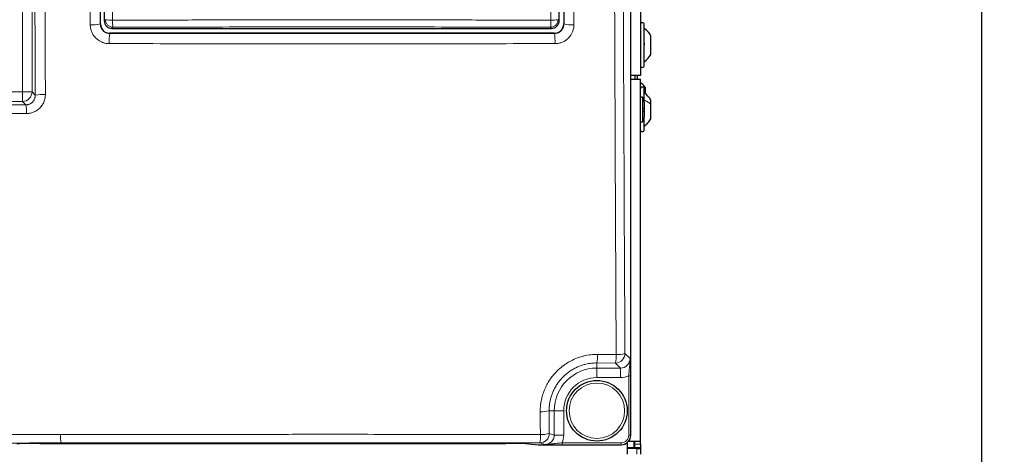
# Paper-space layout 'Blatt3' of a CAD drawing. Header units: millimetres. Extents: x 5 to 418, y 2 to 292.
# Tile 16 of 83: x 109 to 152, y 122 to 141. Entities that reach past the tile are written whole.
import ezdxf

# ---------------------------------------------------------------- set-up
doc = ezdxf.new("R2010")
doc.units = ezdxf.units.MM
doc.layers.add('SLD-0', color=7, linetype='Continuous')
doc.styles.add('SLDTEXTSTYLE0', font='TXT', dxfattribs={"width": 0.605})
doc.dimstyles.new('SLDDIMSTYLE2', dxfattribs={"dimtxt": 3.5, "dimasz": 3.302, "dimexe": 0, "dimexo": 0.0625, "dimgap": 0.875, "dimtad": 1, "dimdec": 1, "dimlfac": 6, "dimrnd": 1e-09, "dimzin": 12, "dimdsep": 46, "dimtxsty": 'SLDTEXTSTYLE0', "dimsah": 1, "dimcen": 0.09, "dimadec": 0, "dimazin": 3, "dimtfac": 1, "dimtofl": 0, "dimtmove": 0, "dimatfit": 3, "dimfxl": 1, "dimfrac": 2, "dimtolj": 1, "dimtzin": 12, "dimarcsym": 0})

# ---------------------------------------------------------------- blocks, each defined once
blk = doc.blocks.new('_D_20')
at = {"layer": 'SLD-0', "color": 7}
for p, q in [((134.355, 242.06), (152.186, 242.06)), ((151.186, 242.06), (151.186, 87.665)), ((127.161, 87.665), (152.186, 87.665))]:
    blk.add_line(p, q, dxfattribs=at)
for centre, start, end in [((148.5, 165.506), 63.4349, 116.5651), ((148.5, 164.218), 243.4349, 296.5651)]:
    blk.add_arc(centre, 6.006, start, end, dxfattribs=at)
for points in [[(151.186, 242.06), (150.678, 238.758), (151.694, 238.758)], [(151.186, 87.665), (151.694, 90.967), (150.678, 90.967)]]:
    blk.add_solid(points, dxfattribs=at)
at = {"layer": 'SLD-0', "color": 7, "insert": (146.674, 158.847), "char_height": 3.5, "attachment_point": 1, "rotation": 90, "style": 'SLDTEXTSTYLE0'}
blk.add_mtext('926,4', dxfattribs=at)

psp = doc.layouts.new('Blatt3')

# ---------------------------------------------------------------- linework, layer by layer
at = {"color": 7, "linetype": 'Continuous', "lineweight": 18}
for p, q in [((135.7608, 122.8883), (135.7608, 208.7153)), ((109.0186, 137.988), (109.0186, 172.6152)), ((109.4347, 172.6152), (109.4347, 137.988)), ((112.6131, 141.118), (112.6616, 141.1666)), ((132.5645, 141.1666), (132.6131, 141.118)), ((112.4387, 140.9774), (112.4449, 140.9836)), ((112.9945, 140.8337), (112.9459, 140.7851)), ((132.2802, 140.7851), (132.2316, 140.8337)), ((132.8146, 140.9836), (132.8207, 140.9774)), ((112.8615, 140.567), (112.8555, 140.561)), ((132.404, 140.561), (132.3979, 140.567)), ((82.5242, 137.988), (109.0186, 137.988)), ((109.4347, 137.988), (109.0186, 137.988)), ((109.0186, 137.5719), (109.0186, 137.988)), ((109.4347, 137.988), (109.5779, 137.8448)), ((109.0186, 137.5719), (82.5242, 137.5719)), ((109.1681, 137.4223), (109.0186, 137.5719)), ((134.3005, 126.4454), (135.1205, 126.4422)), ((135.5055, 126.4838), (135.7289, 126.2604)), ((135.0894, 126.0677), (134.2714, 126.0708)), ((134.2714, 126.0708), (134.2714, 125.8443)), ((135.3128, 125.8443), (135.0894, 126.0677)), ((134.2714, 125.8443), (135.3128, 125.8443)), ((134.2714, 125.8443), (134.2714, 125.4282)), ((135.3128, 125.8443), (135.3128, 125.4282)), ((135.3128, 125.4282), (134.2714, 125.4282)), ((135.7537, 125.5089), (135.6705, 125.5089)), ((135.6705, 122.8907), (135.6705, 125.5089)), ((135.7537, 125.5089), (135.7537, 122.8907)), ((132.1744, 123.9685), (132.18, 122.9708)), ((132.1744, 123.9685), (132.3955, 123.9685)), ((132.3955, 122.899), (132.3955, 123.9685)), ((132.3955, 123.9685), (132.8116, 123.9685)), ((132.8116, 123.9685), (132.8116, 122.899)), ((132.18, 122.9708), (132.3955, 122.899)), ((131.9779, 122.4829), (131.7639, 122.5542)), ((132.3955, 122.899), (132.8116, 122.899)), ((132.7384, 122.4743), (132.7384, 122.5576)), ((132.7384, 122.5576), (135.337, 122.5576)), ((135.337, 122.4743), (135.337, 122.5576)), ((135.7537, 122.8907), (135.6705, 122.8907)), ((135.7537, 122.8907), (135.7608, 122.8883)), ((131.2789, 122.5123), (131.6867, 122.472)), ((131.6867, 122.472), (131.6834, 122.4721)), ((135.337, 122.4743), (132.7384, 122.4743)), ((135.344, 122.472), (135.337, 122.4743)), ((135.9381, 122.5018), (136.1881, 122.5018)), ((136.0214, 122.0518), (136.0214, 122.3018))]:
    psp.add_line(p, q, dxfattribs=at)
at = {"color": 7, "linetype": 'Continuous', "lineweight": 25}
for p, q in [((135.7609, 122.8883), (135.7609, 208.7153)), ((136.1881, 186.2185), (136.1881, 138.7185)), ((112.4449, 140.9836), (112.4449, 175.7033)), ((132.8146, 175.7033), (132.8146, 140.9836)), ((112.6131, 163.7243), (112.6131, 141.118)), ((132.6131, 141.118), (132.6131, 163.7243)), ((112.9459, 140.7851), (132.2802, 140.7851)), ((136.3547, 139.1518), (136.3547, 140.9518)), ((132.3979, 140.567), (112.8615, 140.567)), ((136.6464, 140.4616), (136.6464, 140.4633)), ((136.6464, 139.6393), (136.6464, 140.4616)), ((136.1881, 138.7185), (135.7609, 138.7185)), ((135.7609, 138.5518), (136.1881, 138.5518)), ((135.9381, 138.7185), (135.9381, 138.5518)), ((136.0547, 138.6935), (136.0516, 138.7185)), ((136.0547, 138.5518), (136.0547, 138.6935)), ((136.1881, 122.6351), (136.1881, 138.5518)), ((136.3547, 137.7177), (136.3547, 138.1185)), ((136.4047, 137.9148), (136.4047, 138.1723)), ((136.2714, 137.7626), (136.1881, 137.7626)), ((136.2714, 137.7626), (136.2714, 136.6743)), ((136.3547, 137.5406), (136.3547, 137.7177)), ((136.3547, 137.5422), (136.3547, 136.8948)), ((136.6464, 137.4473), (136.6464, 137.631)), ((136.6464, 136.806), (136.6464, 137.4473)), ((136.3547, 136.3185), (136.3547, 136.8948)), ((136.1881, 136.6743), (136.2714, 136.6743)), ((109.7816, 122.5272), (130.2612, 122.5272)), ((135.6047, 122.5635), (135.6047, 122.0518)), ((135.6749, 122.6351), (136.1881, 122.6351)), ((135.7608, 122.8883), (135.7609, 122.8883)), ((135.9047, 122.3518), (135.9047, 122.6351)), ((135.9381, 122.5018), (135.9381, 122.6351)), ((136.1881, 122.5018), (136.1881, 122.6351)), ((131.2756, 122.5125), (131.6834, 122.4721)), ((131.2789, 122.5123), (131.2756, 122.5125)), ((131.6867, 122.472), (135.344, 122.472)), ((135.6047, 122.3518), (135.9047, 122.3518)), ((136.0214, 122.3018), (135.6047, 122.3018)), ((135.9047, 122.3518), (135.9047, 122.3018)), ((135.9381, 122.3351), (135.9381, 122.5018)), ((136.1881, 122.3351), (135.9381, 122.3351)), ((135.9381, 122.3351), (135.9381, 122.3018)), ((136.0214, 122.3018), (136.1881, 122.3018)), ((136.1881, 122.5018), (136.1881, 122.3351)), ((136.1881, 122.3351), (136.1881, 122.3018)), ((136.1881, 122.3018), (136.1881, 122.0518))]:
    psp.add_line(p, q, dxfattribs=at)
psp.add_circle((134.2714, 123.9685), 1.3333, dxfattribs=at)
at = {"color": 7, "linetype": 'Continuous', "lineweight": 18}
psp.add_circle((134.2714, 123.9685), 1.2195, dxfattribs=at)
for centre, radius, start, end in [((112.9107, 142.4498), 1.3071, 259.01521, 272.81826), ((112.9956, 141.1676), 0.3339, 180.1836, 269.8164), ((114.447, 141.0809), 1.4734, 177.53897, 189.65999), ((132.2306, 141.1676), 0.3339, 270.1836, 359.8164), ((130.7791, 141.0809), 1.4734, 350.34001, 2.46103), ((132.3154, 142.4498), 1.3071, 267.18174, 280.98479), ((112.1062, 142.6022), 1.6585, 266.17182, 281.56481), ((133.1532, 142.6022), 1.6585, 258.43519, 273.82818), ((114.8674, 140.2264), 2.0396, 170.55824, 183.16692), ((130.392, 140.2264), 2.0396, 356.83308, 9.44176), ((109.0173, 137.9893), 0.4174, 270.1836, 359.8164), ((109.9201, 136.2156), 1.6647, 86.47423, 101.86296), ((107.5437, 137.1163), 1.653, 357.32976, 10.66819), ((132.8214, 126.3717), 1.4809, 348.27773, 2.85154), ((135.0881, 126.4851), 0.4174, 270.1836, 359.8164), ((133.7354, 126.3687), 1.3871, 347.46849, 3.0406), ((135.1975, 127.5332), 1.0937, 265.96218, 286.35612), ((134.2714, 123.9685), 1.8759, 90, 180), ((134.2714, 123.9685), 1.4598, 90, 180), ((131.8612, 124.9967), 1.0748, 265.72191, 286.93935), ((131.7632, 122.971), 0.4168, 270.09622, 359.97363), ((131.8668, 123.98), 1.0567, 265.6515, 287.24077), ((112.0088, 122.8417), 1.3273, 176.4728, 192.64469), ((130.0724, 122.8444), 1.7162, 350.26371, 2.73596)]:
    psp.add_arc(centre, radius, start, end, dxfattribs=at)
at = {"color": 7, "linetype": 'Continuous', "lineweight": 25}
for centre, radius, start, end in [((136.2714, 140.9518), 0.0833, 360, 180), ((135.8098, 140.1068), 0.9583, 304.65152, 330.8011), ((136.2714, 139.1518), 0.0833, 180, 0), ((136.2714, 138.1185), 0.0833, 360, 180), ((136.0214, 137.5422), 0.3333, 0, 41.40962), ((135.8098, 137.1635), 0.9583, 29.1989, 55.34848), ((136.0214, 136.8948), 0.3333, 318.59038, 0), ((136.2714, 136.3185), 0.0833, 180, 0), ((131.6867, 122.5053), 0.0333, 264.34656, 270)]:
    psp.add_arc(centre, radius, start, end, dxfattribs=at)
for centre, major_axis, ratio, start_param, end_param in [((112.8617, 140.9837), (0.2948, 0.2948), 0.9995737, 2.3563468, 3.9268385), ((112.9469, 141.1189), (-0.2363, -0.2363), 0.9972647, 5.4991567, 7.0672139), ((132.2793, 141.1189), (0.2363, -0.2363), 0.9972647, 5.4991567, 7.0672139), ((132.3978, 140.9837), (-0.2948, 0.2948), 0.9995737, 2.3563468, 3.9268385), ((109.7816, 122.5092), (1.0333, 0), 0.0174551, 1.5707963, 2.9670597), ((130.2612, 122.5092), (1.0333, 0), 0.0174551, 0.1745329, 1.5707963), ((135.3437, 122.8887), (0.3958, -0.1318), 0.9987209, 5.0343527, 6.6042357)]:
    psp.add_ellipse(centre, major_axis=major_axis, ratio=ratio, start_param=start_param, end_param=end_param, dxfattribs=at)
at = {"color": 7, "linetype": 'Continuous', "lineweight": 18}
for centre, major_axis, ratio, start_param, end_param in [((135.3105, 126.2627), (0.297, -0.297), 0.9918461, 5.4991567, 7.0672139), ((135.3105, 126.2627), (0.5909, -0.5909), 0.9972647, 5.4991567, 5.9424634), ((131.9772, 122.8997), (0.3971, -0.1323), 0.9954497, 5.0343527, 6.6042357), ((131.9772, 122.8997), (0.7918, -0.2637), 0.9984779, 6.182178, 6.6042357), ((135.3367, 122.891), (-0.3167, 0.1055), 0.9984779, 1.8927601, 3.462643), ((135.3367, 122.891), (0.3957, -0.1318), 0.9990857, 5.0343527, 6.6042357)]:
    psp.add_ellipse(centre, major_axis=major_axis, ratio=ratio, start_param=start_param, end_param=end_param, dxfattribs=at)
for points, knots in [([(109.5779, 137.8448), (109.5727, 139.1631), (109.5543, 143.8022), (109.5288, 151.7574), (109.5158, 158.4001), (109.5092, 161.7149)], [0, 0, 0, 0, 0.165898, 0.5837783, 1, 1, 1, 1]), ([(109.954, 161.7282), (109.9605, 158.4161), (109.9735, 151.7787), (109.9989, 143.8298), (110.0173, 139.1944), (110.0225, 137.8772)], [0, 0, 0, 0, 0.4162214, 0.8341019, 1, 1, 1, 1]), ([(111.9955, 140.9474), (111.9918, 144.131), (111.9841, 150.6401), (111.9788, 157.5674), (111.9766, 161.3076), (111.9763, 161.7168)], [0, 0, 0, 0, 0.4602117, 0.9409488, 1, 1, 1, 1]), ([(112.4199, 161.7301), (112.4201, 161.3213), (112.4222, 157.584), (112.4274, 150.6623), (112.435, 144.1584), (112.4387, 140.9774)], [0, 0, 0, 0, 0.0590511, 0.5397878, 1, 1, 1, 1]), ([(113.0265, 161.7675), (113.0261, 161.5454), (113.0245, 160.4347), (113.0168, 155.7702), (113.0017, 149.1153), (112.9824, 143.3555), (112.975, 141.1442)], [0, 0, 0, 0, 0.0322876, 0.1614382, 0.6780666, 1, 1, 1, 1]), ([(132.2512, 141.1442), (132.2504, 141.3659), (132.2465, 142.4745), (132.2309, 147.132), (132.2128, 153.7841), (132.2033, 159.5528), (132.1997, 161.7675)], [0, 0, 0, 0, 0.0322876, 0.1614382, 0.6780666, 1, 1, 1, 1]), ([(132.8207, 140.9774), (132.8208, 141.049), (132.823, 142.7814), (132.827, 146.176), (132.8321, 151.2605), (132.8364, 156.4452), (132.8385, 159.9684), (132.8396, 161.7301)], [0, 0, 0, 0, 0.0103671, 0.2507247, 0.4911046, 0.7455391, 1, 1, 1, 1]), ([(133.2832, 161.7168), (133.2808, 158.1909), (133.2762, 151.2624), (133.268, 144.3447), (133.264, 140.9474)], [0, 0, 0, 0, 0.5088958, 1, 1, 1, 1]), ([(135.1205, 126.4422), (135.1114, 128.2246), (135.0853, 133.3241), (135.0502, 141.7547), (135.0176, 151.7346), (135.0045, 158.3959), (134.9979, 161.7265)], [0, 0, 0, 0, 0.15190579, 0.43460374, 0.71730167, 1, 1, 1, 1]), ([(135.3828, 161.7398), (135.3893, 158.4118), (135.4025, 151.7559), (135.4352, 141.7839), (135.4703, 133.3601), (135.4964, 128.2648), (135.5055, 126.4838)], [0, 0, 0, 0, 0.2826981, 0.5653962, 0.8480943, 1, 1, 1, 1]), ([(112.975, 141.1442), (113.1968, 141.1449), (114.3061, 141.1482), (116.3041, 141.1531), (118.97, 141.1573), (121.6378, 141.1593), (124.307, 141.159), (126.9664, 141.1564), (129.6151, 141.1517), (131.3724, 141.1467), (132.2512, 141.1442)], [0, 0, 0, 0, 0.0345653, 0.1728308, 0.3110963, 0.4493987, 0.587812, 0.7262622, 0.8631132, 1, 1, 1, 1]), ([(111.9955, 140.9474), (111.9966, 140.9166), (111.9986, 140.8545), (112.0175, 140.7476), (112.0516, 140.6397), (112.0929, 140.5555), (112.141, 140.4753), (112.1975, 140.4001), (112.2643, 140.3341), (112.3272, 140.2817), (112.3847, 140.2414), (112.4563, 140.2016), (112.5103, 140.1773), (112.5546, 140.1607), (112.5988, 140.1462), (112.6551, 140.1316), (112.7244, 140.1197), (112.7834, 140.1144), (112.8191, 140.1139), (112.831, 140.1137)], [0, 0, 0, 0, 0.0708212, 0.1423118, 0.2481691, 0.329101, 0.3563893, 0.462315, 0.5433014, 0.5706082, 0.6498134, 0.7034717, 0.7579079, 0.7852573, 0.8116075, 0.864524, 0.9181973, 0.9726452, 1, 1, 1, 1]), ([(112.8555, 140.561), (112.844, 140.5613), (112.8211, 140.5618), (112.7865, 140.5664), (112.7519, 140.5737), (112.7182, 140.584), (112.6857, 140.5969), (112.6545, 140.6125), (112.6243, 140.6309), (112.5864, 140.6585), (112.5522, 140.6908), (112.5225, 140.7269), (112.5025, 140.7558), (112.4852, 140.7862), (112.4704, 140.8178), (112.4582, 140.8508), (112.4479, 140.8885), (112.4403, 140.9309), (112.4393, 140.9618), (112.4387, 140.9774)], [0, 0, 0, 0, 0.0526916, 0.1057494, 0.1599665, 0.214586, 0.2672005, 0.3201849, 0.374338, 0.4288961, 0.5346851, 0.5883931, 0.6428945, 0.6955304, 0.7485351, 0.8027, 0.8572641, 0.9281848, 1, 1, 1, 1]), ([(132.2316, 140.8337), (131.4323, 140.836), (129.0332, 140.8428), (125.0276, 140.8488), (120.2155, 140.8488), (116.203, 140.8429), (113.7971, 140.836), (112.9945, 140.8337)], [0, 0, 0, 0, 0.1247761, 0.3744737, 0.6244597, 0.8747245, 1, 1, 1, 1]), ([(132.8207, 140.9774), (132.8204, 140.9659), (132.8198, 140.943), (132.8153, 140.9084), (132.8079, 140.8738), (132.7976, 140.8401), (132.7803, 140.7967), (132.7575, 140.7555), (132.7298, 140.7176), (132.7067, 140.6912), (132.6817, 140.6668), (132.6544, 140.6444), (132.6254, 140.6245), (132.5949, 140.6071), (132.5633, 140.5924), (132.5302, 140.5803), (132.4926, 140.57), (132.4504, 140.5625), (132.4195, 140.5615), (132.404, 140.561)], [0, 0, 0, 0, 0.0528432, 0.1060515, 0.160416, 0.2151821, 0.2679044, 0.3751601, 0.4298266, 0.4826067, 0.5357614, 0.5894969, 0.6440283, 0.6967878, 0.7499209, 0.8036317, 0.858133, 0.9286225, 1, 1, 1, 1]), ([(132.4285, 140.1137), (132.4593, 140.1147), (132.5213, 140.1168), (132.6281, 140.1355), (132.7362, 140.1694), (132.8206, 140.2105), (132.9011, 140.2585), (132.9765, 140.3148), (133.0427, 140.3815), (133.0805, 140.4266), (133.1089, 140.4636), (133.1414, 140.5118), (133.1757, 140.5732), (133.2001, 140.6272), (133.2249, 140.693), (133.244, 140.7604), (133.2579, 140.841), (133.2633, 140.8999), (133.2638, 140.9355), (133.264, 140.9474)], [0, 0, 0, 0, 0.0706321, 0.1419235, 0.2478997, 0.3289171, 0.3562333, 0.4622512, 0.5433086, 0.5706398, 0.5969861, 0.6498963, 0.7035695, 0.7580245, 0.7853842, 0.864575, 0.9182249, 0.9726539, 1, 1, 1, 1]), ([(112.8555, 140.561), (114.4828, 140.5595), (117.7387, 140.5567), (122.6283, 140.5556), (127.5193, 140.5567), (130.7753, 140.5595), (132.404, 140.561)], [0, 0, 0, 0, 0.2498913, 0.5, 0.7498913, 1, 1, 1, 1]), ([(132.4285, 140.1137), (130.7971, 140.1122), (127.533, 140.1093), (122.704, 140.1082), (117.8008, 140.1093), (114.5366, 140.1122), (112.831, 140.1137)], [0, 0, 0, 0, 0.2498914, 0.5000001, 0.7387425, 1, 1, 1, 1]), ([(109.5779, 137.8448), (109.5771, 137.8212), (109.5758, 137.7855), (109.5662, 137.7387), (109.553, 137.693), (109.534, 137.6492), (109.5098, 137.6083), (109.4822, 137.5699), (109.4499, 137.5351), (109.4135, 137.5049), (109.3748, 137.4782), (109.3329, 137.4565), (109.2888, 137.4405), (109.2519, 137.4307), (109.2116, 137.4238), (109.1827, 137.4228), (109.1681, 137.4223)], [0, 0, 0, 0, 0.1083796, 0.1639154, 0.219839, 0.3278499, 0.3832182, 0.4389852, 0.5458465, 0.6006802, 0.6559279, 0.7610056, 0.8149781, 0.869373, 0.934307, 1, 1, 1, 1]), ([(109.1949, 137.0393), (109.2238, 137.0403), (109.2817, 137.0422), (109.38, 137.0587), (109.4826, 137.0889), (109.5683, 137.1282), (109.6258, 137.1614), (109.6769, 137.1948), (109.7387, 137.2427), (109.7965, 137.2994), (109.8496, 137.3619), (109.8933, 137.4234), (109.9338, 137.4956), (109.9594, 137.5528), (109.9827, 137.6153), (110.0021, 137.6828), (110.0165, 137.7643), (110.022, 137.8283), (110.0224, 137.8651), (110.0225, 137.8772)], [0, 0, 0, 0, 0.0660727, 0.1325556, 0.2276452, 0.3105187, 0.3480612, 0.379875, 0.4506532, 0.5273551, 0.5651658, 0.6389528, 0.7000456, 0.755011, 0.7826571, 0.8530492, 0.9157634, 0.9723753, 1, 1, 1, 1]), ([(82.3773, 137.4249), (84.612, 137.418), (89.0841, 137.4042), (95.7916, 137.3985), (102.4907, 137.4029), (106.9415, 137.4158), (109.1681, 137.4223)], [0, 0, 0, 0, 0.2504819, 0.5012443, 0.750484, 1, 1, 1, 1]), ([(109.1949, 137.0393), (106.9662, 137.0329), (102.5063, 137.02), (96.6564, 137.016), (91.4897, 137.0192), (87.0079, 137.0269), (83.9125, 137.0368), (82.3644, 137.0418)], [0, 0, 0, 0, 0.2493797, 0.4990358, 0.6534909, 0.8266992, 1, 1, 1, 1]), ([(131.7811, 123.9248), (131.7813, 123.9595), (131.782, 124.0637), (131.7962, 124.2381), (131.83, 124.4469), (131.8735, 124.6194), (131.9342, 124.8084), (132.0132, 125.0022), (132.1296, 125.2201), (132.2351, 125.3799), (132.3765, 125.5662), (132.5592, 125.7643), (132.7776, 125.9433), (133.0108, 126.1002), (133.2592, 126.2325), (133.5228, 126.3291), (133.7679, 126.3935), (134.0083, 126.4366), (134.2028, 126.4424), (134.3005, 126.4454)], [0, 0, 0, 0, 0.0263218, 0.079244, 0.1327339, 0.1868024, 0.2139962, 0.2833317, 0.3451105, 0.4008848, 0.4281028, 0.5220403, 0.6039047, 0.6409899, 0.7344184, 0.8158275, 0.8527019, 0.926068, 1, 1, 1, 1]), ([(134.2714, 126.0708), (134.1907, 126.0685), (134.0288, 126.0638), (133.8119, 126.0251), (133.622, 125.9728), (133.4586, 125.9126), (133.2991, 125.8382), (133.0959, 125.7216), (132.908, 125.5794), (132.7399, 125.4154), (132.6244, 125.2816), (132.5209, 125.1391), (132.4298, 124.9886), (132.3508, 124.8291), (132.286, 124.6638), (132.2357, 124.4951), (132.2, 124.3234), (132.1776, 124.1473), (132.1755, 124.0282), (132.1744, 123.9685)], [0, 0, 0, 0, 0.0732962, 0.147163, 0.1992931, 0.2517915, 0.3048613, 0.3587146, 0.4638725, 0.5172671, 0.5714569, 0.6240439, 0.6770045, 0.7311399, 0.785679, 0.8383102, 0.891308, 0.9454564, 1, 1, 1, 1]), ([(135.6705, 125.5089), (135.6763, 125.5839), (135.6892, 125.7486), (135.7133, 125.9551), (135.7299, 126.1239), (135.7306, 126.2206), (135.7289, 126.26), (135.7289, 126.2604)], [0, 0, 0, 0, 0.2596176, 0.5706466, 0.8241415, 0.9980619, 1, 1, 1, 1]), ([(135.7289, 126.2604), (135.7289, 126.26), (135.7339, 126.1813), (135.7427, 126.0369), (135.752, 125.7766), (135.7532, 125.5942), (135.7537, 125.5089)], [0, 0, 0, 0, 0.0019896, 0.406331, 0.7221656, 1, 1, 1, 1]), ([(131.7866, 122.9263), (131.7851, 123.2025), (131.7832, 123.5353), (131.7814, 123.8682), (131.7811, 123.9248)], [0, 0, 0, 0, 0.829864, 1, 1, 1, 1]), ([(110.7137, 122.5511), (109.6515, 122.5498), (107.5268, 122.5473), (104.3351, 122.5447), (101.1403, 122.5429), (97.9798, 122.542), (94.8551, 122.5419), (91.7665, 122.5427), (88.6775, 122.5442), (86.6192, 122.5459), (85.59, 122.5468)], [0, 0, 0, 0, 0.1270359, 0.2541032, 0.3812652, 0.5084587, 0.6312728, 0.7541154, 0.8770434, 1, 1, 1, 1]), ([(85.6115, 122.9189), (86.6374, 122.9181), (88.6896, 122.9163), (91.7711, 122.9148), (94.8546, 122.914), (97.6665, 122.9141), (100.2056, 122.9147), (103.086, 122.9161), (106.5805, 122.9185), (109.316, 122.9217), (110.684, 122.9233)], [0, 0, 0, 0, 0.1228143, 0.245657, 0.3685852, 0.491542, 0.5818703, 0.6722099, 0.8360712, 1, 1, 1, 1]), ([(110.684, 122.9233), (111.5886, 122.9244), (113.398, 122.9264), (116.1163, 122.9286), (118.8373, 122.93), (121.3559, 122.9307), (123.6705, 122.9307), (126.0787, 122.9301), (128.7849, 122.9289), (130.7859, 122.9272), (131.7866, 122.9263)], [0, 0, 0, 0, 0.128796, 0.2576263, 0.3865601, 0.5155285, 0.6154427, 0.715373, 0.8576633, 1, 1, 1, 1]), ([(131.7639, 122.5542), (130.915, 122.5549), (129.2171, 122.5564), (126.6673, 122.5578), (124.1158, 122.5586), (121.5096, 122.5586), (118.8499, 122.558), (116.1368, 122.5565), (113.4241, 122.5543), (111.6172, 122.5522), (110.7137, 122.5511)], [0, 0, 0, 0, 0.1210462, 0.2421211, 0.3632819, 0.4844713, 0.6132672, 0.7420976, 0.8710315, 1, 1, 1, 1]), ([(131.9779, 122.4829), (131.9784, 122.4829), (132.024, 122.4823), (132.1253, 122.4866), (132.2972, 122.5097), (132.4999, 122.5384), (132.6637, 122.5516), (132.7384, 122.5576)], [0, 0, 0, 0, 0.0019024, 0.1998424, 0.4430821, 0.7457766, 1, 1, 1, 1]), ([(132.7384, 122.4743), (132.653, 122.4745), (132.4712, 122.4749), (132.2072, 122.4781), (132.0611, 122.4811), (131.9783, 122.4829), (131.9779, 122.4829)], [0, 0, 0, 0, 0.2728474, 0.58084046, 0.99804752, 1, 1, 1, 1])]:
    psp.add_open_spline(points, degree=3, knots=knots, dxfattribs=at)
at = {"color": 7, "linetype": 'Continuous', "lineweight": 25}
for points, knots in [([(136.6464, 140.4633), (136.607, 140.5249), (136.5281, 140.6483), (136.4125, 140.7383), (136.3547, 140.7833)], [0, 0, 0, 0, 0.5, 1, 1, 1, 1]), ([(136.3262, 140.1604), (136.3301, 140.1588), (136.3379, 140.1555), (136.3471, 140.1412), (136.3532, 140.1205), (136.3555, 140.0949), (136.3533, 140.0681), (136.3472, 140.0443), (136.338, 140.0255), (136.3301, 140.0188), (136.3262, 140.0154)], [0, 0, 0, 0, 0.1252217, 0.2494831, 0.3743256, 0.4990628, 0.6238964, 0.749388, 0.8744406, 1, 1, 1, 1]), ([(136.4047, 138.1723), (136.3574, 138.2376), (136.2954, 138.3232), (136.2087, 138.3819), (136.1881, 138.3959)], [0, 0, 0, 0, 0.76227189, 1, 1, 1, 1]), ([(136.3262, 137.2709), (136.3301, 137.2679), (136.3379, 137.262), (136.3471, 137.2442), (136.3532, 137.221), (136.3555, 137.1945), (136.3533, 137.1684), (136.3472, 137.1468), (136.338, 137.1313), (136.3301, 137.1273), (136.3262, 137.1252)], [0, 0, 0, 0, 0.1252207, 0.2494814, 0.3743239, 0.4990613, 0.6238954, 0.7493873, 0.8744403, 1, 1, 1, 1]), ([(136.3547, 136.4851), (136.4125, 136.5303), (136.5281, 136.6205), (136.607, 136.7442), (136.6464, 136.806)], [0, 0, 0, 0, 0.5000001, 1, 1, 1, 1])]:
    psp.add_open_spline(points, degree=3, knots=knots, dxfattribs=at)
at = {"color": 7, "linetype": 'Continuous', "lineweight": 18}
for points in [[(136.3547, 140.7804), (136.4125, 140.7355), (136.5281, 140.6459), (136.607, 140.5231), (136.6464, 140.4616)], [(136.3547, 137.6252), (136.4125, 137.6002), (136.5281, 137.5501), (136.607, 137.4816), (136.6464, 137.4473)]]:
    psp.add_open_spline(points, degree=3, dxfattribs=at)

# ---------------------------------------------------------------- dimensions: what is measured, and where the dimension line sits
at = {"layer": 'SLD-0', "color": 7}
dim = psp.add_linear_dim(base=(151.1861, 87.6646), p1=(134.3547, 242.0601), p2=(127.1612, 87.6646), angle=90, text='(<>)', dimstyle='SLDDIMSTYLE2', dxfattribs=at)
dim.commit()
dim.dimension.update_dxf_attribs({"geometry": '_D_20', "text_midpoint": (151.1861, 164.8624), "dimtype": 160})

doc.saveas('drawing.dxf')
